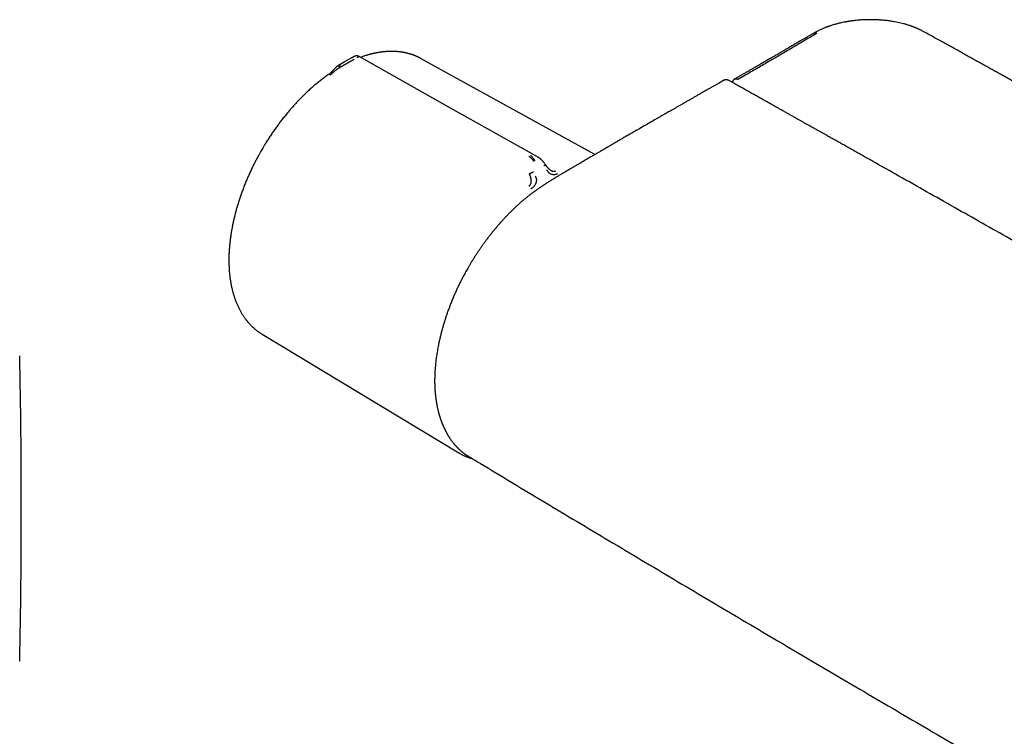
# Model space of a CAD drawing. Header units: millimetres. Extents: x 8 to 904, y 12 to 416.
# Tile 11 of 17: x 600 to 737, y 164 to 264. Entities that reach past the tile are written whole.
import ezdxf

# ---------------------------------------------------------------- set-up
doc = ezdxf.new("R2010")
doc.units = ezdxf.units.MM

msp = doc.modelspace()

# ---------------------------------------------------------------- linework, layer by layer
at = {"color": 7, "linetype": 'Continuous', "lineweight": 30}
for p, q in [((645.06, 258.09), (644.26, 257.62)), ((646.05, 258.66), (645.04, 258.08)), ((646.05, 258.66), (646.1, 258.69)), ((646.2, 258.74), (646.1, 258.69)), ((646.2, 258.74), (646.21, 258.75)), ((679.95, 245.24), (655.8, 258.58)), ((644.4, 257.31), (644.52, 257.37)), ((671.94, 244.94), (671.95, 244.93)), ((633.67, 220.24), (661.01, 203.76)), ((661.06, 203.73), (661.01, 203.76)), ((662.41, 203.23), (662.34, 203.28))]:
    msp.add_line(p, q, dxfattribs=at)
at = {"color": 7, "linetype": 'Continuous', "lineweight": 30, "flags": 128}
msp.add_lwpolyline([(671.96, 244.93), (663.87, 249.48), (659.88, 251.72), (647.16, 258.88)], dxfattribs=at)
at = {"color": 7, "linetype": 'Continuous', "lineweight": 30}
msp.add_arc((-399.85, 196.01), 1000, 358.78306, 1.21694, dxfattribs=at)
for points, knots in [([(725.64, 262.38), (725.59, 262.41), (725.5, 262.46), (725.36, 262.53), (725.23, 262.59), (725.11, 262.65), (725.01, 262.7), (724.91, 262.74), (724.83, 262.78), (724.76, 262.81), (724.7, 262.83), (724.66, 262.85), (724.62, 262.86), (724.59, 262.88), (724.56, 262.89), (724.51, 262.91), (724.43, 262.94), (724.35, 262.98), (724.24, 263.01), (724.13, 263.06), (723.99, 263.11), (723.84, 263.16), (723.67, 263.21), (723.5, 263.27), (723.25, 263.35), (722.92, 263.44), (722.52, 263.54), (722.11, 263.63), (721.73, 263.7), (721.38, 263.76), (721.07, 263.81), (720.76, 263.86), (720.49, 263.89), (720.24, 263.91), (720.02, 263.94), (719.81, 263.95), (719.57, 263.97), (719.31, 263.98), (719.03, 264), (718.73, 264.01), (718.41, 264.01), (718.09, 264.01), (717.74, 264), (717.39, 263.99), (717.03, 263.97), (716.67, 263.94), (716.37, 263.91), (716.15, 263.89), (715.99, 263.87), (715.84, 263.85), (715.72, 263.84), (715.62, 263.82), (715.55, 263.81), (715.49, 263.8), (715.44, 263.8), (715.4, 263.79), (715.37, 263.79), (715.34, 263.78), (715.3, 263.78), (715.25, 263.77), (715.18, 263.76), (715.11, 263.74), (715.03, 263.73), (714.95, 263.72), (714.87, 263.7), (714.69, 263.67), (714.42, 263.62), (714.12, 263.55), (713.87, 263.49), (713.67, 263.44), (713.45, 263.38), (713.23, 263.32), (712.99, 263.24), (712.8, 263.18), (712.65, 263.13), (712.56, 263.1), (712.48, 263.08), (712.41, 263.05), (712.36, 263.03), (712.3, 263.01), (712.23, 262.98), (712.15, 262.95), (712.06, 262.92), (711.92, 262.87), (711.74, 262.79), (711.52, 262.7), (711.29, 262.59), (711.07, 262.49), (710.86, 262.38), (710.66, 262.27), (710.53, 262.2), (710.46, 262.16)], [0, 0, 0, 0, 0.012077, 0.023163, 0.033261, 0.042371, 0.050496, 0.057637, 0.063794, 0.068968, 0.073531, 0.076902, 0.07911, 0.081029, 0.083071, 0.087439, 0.092313, 0.098877, 0.106277, 0.114511, 0.12426, 0.134969, 0.146639, 0.158819, 0.170927, 0.197694, 0.224106, 0.250173, 0.27588, 0.296375, 0.316091, 0.335013, 0.353137, 0.366819, 0.380006, 0.392803, 0.406002, 0.422453, 0.439708, 0.457768, 0.476635, 0.496312, 0.516433, 0.538064, 0.559815, 0.581683, 0.603667, 0.613376, 0.623107, 0.632266, 0.640204, 0.645583, 0.650208, 0.654078, 0.657194, 0.659245, 0.660762, 0.662522, 0.665039, 0.668313, 0.672344, 0.676837, 0.681909, 0.687053, 0.692195, 0.697335, 0.720247, 0.743113, 0.75551, 0.768635, 0.782655, 0.797573, 0.813388, 0.830088, 0.837081, 0.843292, 0.848719, 0.853364, 0.857225, 0.860945, 0.865943, 0.871606, 0.877932, 0.884796, 0.900996, 0.91749, 0.934286, 0.951033, 0.967692, 0.98417, 1, 1, 1, 1]), ([(710.46, 262.16), (710.33, 262.08), (710.08, 261.93), (709.7, 261.71), (709.33, 261.5), (708.98, 261.3), (708.65, 261.1), (708.33, 260.92), (708.04, 260.75), (707.76, 260.59), (707.5, 260.43), (707.25, 260.29), (707.02, 260.15), (706.79, 260.02), (706.58, 259.9), (706.39, 259.79), (706.21, 259.68), (706.05, 259.59), (705.91, 259.51), (705.8, 259.44), (705.68, 259.38), (705.56, 259.31), (705.42, 259.23), (705.25, 259.13), (705.06, 259.01), (704.84, 258.89), (704.62, 258.76), (704.37, 258.62), (704.12, 258.47), (703.86, 258.32), (703.59, 258.16), (703.31, 258), (703.01, 257.83), (702.7, 257.65), (702.38, 257.46), (702.04, 257.27), (701.69, 257.07), (701.33, 256.86), (700.95, 256.64), (700.56, 256.42), (700.17, 256.19), (699.76, 255.96), (699.48, 255.8), (699.34, 255.72)], [0, 0, 0, 0, 0.035322, 0.069373, 0.102139, 0.133608, 0.16377, 0.192616, 0.2186, 0.243401, 0.267015, 0.289438, 0.310665, 0.330694, 0.349523, 0.36715, 0.383573, 0.398792, 0.409904, 0.420272, 0.430174, 0.440707, 0.451983, 0.468383, 0.486136, 0.505241, 0.525695, 0.547497, 0.570644, 0.593698, 0.617954, 0.643411, 0.670072, 0.697934, 0.726999, 0.757266, 0.788736, 0.821408, 0.855282, 0.889722, 0.925321, 0.962081, 1, 1, 1, 1]), ([(710.86, 262.12), (710.35, 261.82), (709.31, 261.21), (707.76, 260.29), (706.19, 259.37), (704.62, 258.45), (703.05, 257.54), (701.48, 256.62), (700.42, 256.02), (699.89, 255.71)], [0, 0, 0, 0, 0.141902, 0.284652, 0.427827, 0.571009, 0.71401, 0.857006, 1, 1, 1, 1]), ([(710.46, 262.16), (710.46, 262.16), (710.48, 262.17), (710.52, 262.19), (710.59, 262.2), (710.65, 262.2), (710.72, 262.18), (710.79, 262.16), (710.84, 262.14), (710.86, 262.12)], [0, 0, 0, 0, 0.007659, 0.181389, 0.353569, 0.522731, 0.687558, 0.84694, 1, 1, 1, 1]), ([(893.64, 165.39), (893.42, 165.53), (892.97, 165.8), (892.31, 166.2), (891.65, 166.6), (891, 166.99), (890.36, 167.37), (889.74, 167.74), (889.15, 168.1), (888.58, 168.44), (888.02, 168.78), (887.47, 169.11), (886.91, 169.44), (886.34, 169.78), (885.76, 170.13), (885.2, 170.47), (884.64, 170.8), (884.1, 171.12), (883.58, 171.44), (883.06, 171.74), (882.58, 172.03), (882.12, 172.31), (881.69, 172.56), (881.28, 172.81), (880.87, 173.06), (880.07, 173.53), (878.94, 174.21), (877.48, 175.07), (876.09, 175.9), (874.7, 176.73), (873.32, 177.56), (871.94, 178.37), (870.58, 179.18), (869.23, 179.99), (867.87, 180.79), (866.52, 181.6), (863.47, 183.4), (858.72, 186.21), (852.28, 190.02), (845.1, 194.24), (837.19, 198.88), (828.54, 203.93), (819.88, 208.96), (811.17, 214), (802.4, 219.06), (793.57, 224.12), (784.74, 229.17), (775.9, 234.2), (768.18, 238.57), (761.6, 242.29), (757.49, 244.61), (754.72, 246.17), (753.29, 246.96), (751.88, 247.76), (750.48, 248.54), (749.09, 249.32), (747.74, 250.08), (746.42, 250.81), (745.46, 251.36), (744.81, 251.72), (744.48, 251.9), (744.14, 252.09), (743.79, 252.29), (743.42, 252.49), (743.05, 252.7), (742.66, 252.92), (742.26, 253.15), (741.84, 253.38), (741.41, 253.62), (740.97, 253.87), (740.52, 254.12), (740.07, 254.37), (739.61, 254.62), (739.14, 254.88), (738.66, 255.15), (738.16, 255.43), (737.64, 255.72), (737.09, 256.03), (736.53, 256.34), (735.96, 256.66), (735.37, 256.98), (734.78, 257.31), (734.19, 257.64), (733.6, 257.97), (733, 258.3), (732.38, 258.65), (731.75, 258.99), (731.12, 259.35), (730.47, 259.71), (729.8, 260.08), (729.13, 260.45), (728.45, 260.83), (727.76, 261.22), (727.06, 261.6), (726.35, 261.99), (725.88, 262.25), (725.64, 262.38)], [0, 0, 0, 0, 0.004024, 0.008034, 0.012001, 0.015899, 0.019723, 0.023478, 0.026955, 0.030371, 0.033726, 0.037019, 0.040252, 0.043787, 0.047246, 0.050628, 0.053935, 0.057165, 0.060318, 0.063396, 0.066397, 0.069021, 0.071584, 0.074086, 0.076528, 0.078948, 0.088402, 0.096772, 0.105073, 0.113425, 0.121708, 0.12992, 0.138063, 0.146152, 0.154237, 0.162323, 0.170409, 0.208911, 0.247414, 0.285917, 0.337483, 0.38905, 0.440616, 0.492182, 0.544686, 0.59719, 0.649694, 0.702198, 0.754701, 0.787044, 0.819386, 0.827857, 0.836296, 0.844669, 0.852974, 0.861211, 0.869382, 0.877008, 0.884574, 0.886545, 0.888513, 0.890505, 0.892576, 0.894726, 0.896955, 0.899264, 0.901652, 0.90412, 0.906668, 0.909294, 0.912, 0.914625, 0.91732, 0.920085, 0.922921, 0.925828, 0.928988, 0.932228, 0.935547, 0.938945, 0.942423, 0.945981, 0.949407, 0.952905, 0.956473, 0.960112, 0.963821, 0.967601, 0.971452, 0.975373, 0.979365, 0.983427, 0.987489, 0.991621, 0.9958, 1, 1, 1, 1]), ([(647.16, 258.88), (647.14, 258.89), (647.12, 258.9), (647.08, 258.92), (647.05, 258.93), (647.02, 258.94), (646.98, 258.96), (646.93, 258.97), (646.88, 258.97), (646.82, 258.98), (646.77, 258.97), (646.73, 258.97), (646.69, 258.96), (646.65, 258.96), (646.62, 258.95), (646.58, 258.93), (646.55, 258.92), (646.52, 258.91), (646.49, 258.9), (646.47, 258.89), (646.45, 258.88), (646.42, 258.86), (646.4, 258.85), (646.37, 258.84), (646.35, 258.82), (646.33, 258.81), (646.3, 258.8), (646.26, 258.77), (646.23, 258.76), (646.21, 258.75)], [0, 0, 0, 0, 0.041833, 0.078558, 0.104163, 0.127222, 0.164022, 0.204889, 0.246342, 0.288205, 0.328844, 0.36268, 0.387045, 0.413896, 0.441629, 0.471568, 0.501766, 0.529285, 0.567261, 0.608111, 0.654286, 0.705839, 0.746205, 0.783676, 0.818267, 0.850008, 0.886965, 0.936969, 1, 1, 1, 1]), ([(655.82, 258.57), (655.8, 258.58), (655.76, 258.61), (655.7, 258.64), (655.64, 258.67), (655.58, 258.7), (655.51, 258.73), (655.45, 258.76), (655.39, 258.8), (655.33, 258.82), (655.27, 258.85), (655.22, 258.87), (655.18, 258.89), (655.15, 258.9), (655.11, 258.92), (655.07, 258.94), (655.02, 258.96), (654.96, 258.98), (654.89, 259.01), (654.82, 259.04), (654.75, 259.06), (654.69, 259.09), (654.63, 259.11), (654.57, 259.13), (654.51, 259.15), (654.46, 259.17), (654.41, 259.18), (654.36, 259.2), (654.33, 259.21), (654.3, 259.22), (654.26, 259.23), (654.22, 259.24), (654.16, 259.26), (654.1, 259.27), (654.04, 259.29), (653.98, 259.31), (653.9, 259.33), (653.8, 259.35), (653.68, 259.38), (653.56, 259.41), (653.46, 259.43), (653.38, 259.44), (653.32, 259.46), (653.25, 259.47), (653.19, 259.48), (653.13, 259.49), (653.07, 259.5), (653.01, 259.51), (652.94, 259.51), (652.88, 259.52), (652.83, 259.53), (652.77, 259.54), (652.72, 259.54), (652.67, 259.55), (652.63, 259.55), (652.6, 259.56), (652.57, 259.56), (652.54, 259.56), (652.51, 259.56), (652.47, 259.57), (652.41, 259.57), (652.34, 259.58), (652.27, 259.58), (652.18, 259.59), (652.1, 259.59), (652.01, 259.59), (651.93, 259.6), (651.86, 259.6), (651.81, 259.6), (651.75, 259.6), (651.7, 259.6), (651.65, 259.6), (651.61, 259.6), (651.58, 259.6), (651.55, 259.6), (651.51, 259.6), (651.46, 259.6), (651.39, 259.6), (651.32, 259.59), (651.24, 259.59), (651.15, 259.59), (651.03, 259.58), (650.9, 259.57), (650.79, 259.56), (650.69, 259.55), (650.6, 259.54), (650.52, 259.54), (650.46, 259.53), (650.4, 259.52), (650.36, 259.52), (650.32, 259.51), (650.28, 259.51), (650.23, 259.5), (650.18, 259.49), (650.12, 259.48), (650.03, 259.47), (649.92, 259.45), (649.78, 259.43), (649.64, 259.41), (649.49, 259.38), (649.35, 259.35), (649.24, 259.33), (649.16, 259.31), (649.07, 259.29), (648.98, 259.27), (648.91, 259.25), (648.85, 259.23), (648.79, 259.22), (648.76, 259.21), (648.73, 259.2), (648.71, 259.2), (648.68, 259.19), (648.65, 259.18), (648.61, 259.17), (648.56, 259.16), (648.49, 259.14), (648.39, 259.11), (648.28, 259.08), (648.14, 259.04), (647.97, 258.98), (647.78, 258.92), (647.58, 258.85), (647.43, 258.8), (647.36, 258.77)], [0, 0, 0, 0, 0.007449, 0.01529, 0.023525, 0.032154, 0.041178, 0.050599, 0.059894, 0.068271, 0.076057, 0.082828, 0.088586, 0.093331, 0.097665, 0.102755, 0.109899, 0.118174, 0.127532, 0.137203, 0.146915, 0.154575, 0.16226, 0.169969, 0.177704, 0.185092, 0.191742, 0.197151, 0.201319, 0.204714, 0.209273, 0.215208, 0.222061, 0.22992, 0.23774, 0.245383, 0.252849, 0.268874, 0.284039, 0.298389, 0.311835, 0.320478, 0.328299, 0.336057, 0.344055, 0.350506, 0.357248, 0.365215, 0.374575, 0.380546, 0.38697, 0.393846, 0.401023, 0.407118, 0.411793, 0.41505, 0.417804, 0.420976, 0.424849, 0.429422, 0.436406, 0.444567, 0.453884, 0.463721, 0.473753, 0.48398, 0.4944, 0.500914, 0.507501, 0.514161, 0.520703, 0.526238, 0.530584, 0.533853, 0.537011, 0.541134, 0.547211, 0.554617, 0.563316, 0.572241, 0.580854, 0.59687, 0.611695, 0.623932, 0.63523, 0.645578, 0.654815, 0.661376, 0.667201, 0.672292, 0.676652, 0.680574, 0.685528, 0.6918, 0.699154, 0.70675, 0.720989, 0.735773, 0.751403, 0.768223, 0.786224, 0.795492, 0.80504, 0.814867, 0.824347, 0.832523, 0.839392, 0.844956, 0.849221, 0.851737, 0.853662, 0.856293, 0.859799, 0.864178, 0.86943, 0.87555, 0.888094, 0.900483, 0.912631, 0.933731, 0.95409, 0.974583, 1, 1, 1, 1]), ([(644.26, 257.62), (644.26, 257.61), (644.24, 257.61), (644.21, 257.59), (644.18, 257.57), (644.16, 257.56)], [0, 0, 0, 0, 0.101636, 0.439503, 1, 1, 1, 1]), ([(644.59, 257.8), (644.57, 257.79), (644.53, 257.76), (644.48, 257.71), (644.44, 257.65), (644.4, 257.59), (644.38, 257.52), (644.37, 257.46), (644.37, 257.41), (644.38, 257.38), (644.39, 257.34), (644.4, 257.32), (644.4, 257.31)], [0, 0, 0, 0, 0.13177, 0.266786, 0.401563, 0.532853, 0.658106, 0.77615, 0.83285, 0.888511, 0.943886, 1, 1, 1, 1]), ([(646.45, 258.48), (646.42, 258.46), (646.34, 258.42), (646.23, 258.35), (646.1, 258.28), (645.98, 258.21), (645.86, 258.15), (645.75, 258.08), (645.67, 258.04), (645.61, 258), (645.58, 257.98), (645.55, 257.96), (645.51, 257.94), (645.48, 257.93), (645.45, 257.91), (645.41, 257.89), (645.36, 257.86), (645.3, 257.82), (645.22, 257.78), (645.14, 257.73), (645.07, 257.69), (645.03, 257.67), (645, 257.65), (644.98, 257.64), (644.97, 257.63), (644.96, 257.63), (644.94, 257.62), (644.93, 257.61), (644.89, 257.59), (644.83, 257.56), (644.76, 257.51), (644.7, 257.48), (644.66, 257.45), (644.61, 257.43), (644.58, 257.41), (644.55, 257.39), (644.53, 257.38), (644.52, 257.38), (644.52, 257.38), (644.52, 257.37), (644.52, 257.37), (644.52, 257.37)], [0, 0, 0, 0, 0.051372, 0.105662, 0.163098, 0.223822, 0.271364, 0.320795, 0.372115, 0.387599, 0.403245, 0.419053, 0.435023, 0.451155, 0.467447, 0.4839, 0.500513, 0.537709, 0.579275, 0.625146, 0.657739, 0.692139, 0.700107, 0.708164, 0.716309, 0.724543, 0.732863, 0.741271, 0.749766, 0.797595, 0.840134, 0.877476, 0.909714, 0.936932, 0.964013, 0.983495, 0.995471, 0.998665, 0.999564, 0.99984, 1, 1, 1, 1]), ([(647.16, 258.88), (647.16, 258.88), (647.16, 258.88), (647.15, 258.88), (647.13, 258.86), (647.1, 258.85), (647.05, 258.82), (647, 258.79), (646.93, 258.76), (646.88, 258.73), (646.86, 258.71)], [0, 0, 0, 0, 0.089465, 0.220808, 0.345981, 0.465003, 0.609373, 0.746418, 0.876461, 1, 1, 1, 1]), ([(642.77, 256.3), (642.76, 256.29), (642.68, 256.23), (642.51, 256.11), (642.27, 255.93), (642.03, 255.75), (641.79, 255.57), (641.56, 255.38), (641.32, 255.18), (641.08, 254.99), (640.85, 254.79), (640.61, 254.59), (640.38, 254.38), (640.15, 254.17), (639.92, 253.95), (639.69, 253.73), (639.46, 253.51), (639.23, 253.29), (639, 253.06), (638.77, 252.83), (638.55, 252.59), (638.33, 252.35), (638.1, 252.11), (637.88, 251.86), (637.67, 251.62), (637.47, 251.38), (637.27, 251.15), (637.08, 250.92), (636.89, 250.69), (636.7, 250.45), (636.51, 250.22), (636.32, 249.98), (636.14, 249.73), (635.96, 249.49), (635.77, 249.25), (635.6, 249), (635.42, 248.75), (635.24, 248.5), (635.07, 248.25), (634.9, 248), (634.73, 247.74), (634.57, 247.49), (634.4, 247.23), (634.24, 246.98), (634.09, 246.74), (633.96, 246.52), (633.84, 246.32), (633.72, 246.11), (633.63, 245.96), (633.57, 245.86)], [0, 0, 0, 0, 0.002376, 0.025473, 0.048576, 0.071686, 0.094803, 0.117927, 0.14106, 0.164202, 0.187354, 0.210518, 0.233694, 0.256883, 0.280087, 0.303308, 0.326547, 0.349806, 0.373086, 0.396392, 0.419724, 0.443087, 0.466483, 0.489917, 0.513393, 0.534465, 0.555534, 0.576598, 0.597655, 0.618707, 0.639751, 0.660786, 0.681813, 0.702828, 0.72383, 0.744816, 0.765782, 0.786722, 0.80763, 0.828492, 0.849292, 0.869997, 0.890553, 0.910848, 0.930619, 0.949067, 0.963982, 0.976831, 1, 1, 1, 1]), ([(644.15, 257.56), (644.14, 257.55), (644.11, 257.53), (644.07, 257.5), (644.04, 257.48), (644.02, 257.46), (644, 257.44), (643.98, 257.43), (643.96, 257.41), (643.94, 257.4), (643.91, 257.37), (643.88, 257.33), (643.84, 257.29), (643.8, 257.26), (643.76, 257.21), (643.72, 257.16), (643.66, 257.11), (643.61, 257.05), (643.55, 256.99), (643.49, 256.92), (643.42, 256.85), (643.36, 256.78), (643.31, 256.74), (643.27, 256.7), (643.23, 256.66), (643.18, 256.62), (643.12, 256.56), (643.05, 256.5), (642.97, 256.44), (642.87, 256.37), (642.8, 256.32), (642.77, 256.29)], [0, 0, 0, 0, 0.03131, 0.056013, 0.076424, 0.089709, 0.100465, 0.112659, 0.126262, 0.141145, 0.155638, 0.190602, 0.220283, 0.245023, 0.276106, 0.313769, 0.356004, 0.396286, 0.434341, 0.488168, 0.538589, 0.584193, 0.624727, 0.644253, 0.670645, 0.704999, 0.747358, 0.797953, 0.856977, 0.924444, 1, 1, 1, 1]), ([(644.4, 257.31), (644.38, 257.29), (644.34, 257.27), (644.27, 257.23), (644.22, 257.2), (644.19, 257.18), (644.18, 257.17), (644.17, 257.16), (644.15, 257.15), (644.14, 257.15), (644.13, 257.14), (644.12, 257.13), (644.08, 257.11), (644.02, 257.07), (643.94, 257.01), (643.85, 256.95), (643.77, 256.88), (643.69, 256.81), (643.62, 256.75), (643.57, 256.7), (643.53, 256.67), (643.49, 256.63), (643.45, 256.6), (643.4, 256.55), (643.34, 256.49), (643.25, 256.41), (643.16, 256.34), (643.1, 256.29), (643.07, 256.27)], [0, 0, 0, 0, 0.0644836, 0.1211462, 0.1697001, 0.1824288, 0.1944313, 0.2057043, 0.2162446, 0.2260494, 0.2351165, 0.2434437, 0.2510295, 0.319256, 0.3835511, 0.4439333, 0.5004865, 0.5590847, 0.6200511, 0.6451414, 0.6706582, 0.6966162, 0.723024, 0.7498845, 0.8052182, 0.8657561, 0.9309627, 1, 1, 1, 1]), ([(698, 255.63), (697.83, 255.53), (697.5, 255.34), (697.01, 255.06), (696.53, 254.79), (696.06, 254.52), (695.6, 254.26), (695.17, 254.02), (694.75, 253.78), (694.35, 253.55), (693.96, 253.33), (693.58, 253.11), (693.2, 252.89), (692.81, 252.67), (692.43, 252.45), (692.05, 252.23), (691.69, 252.03), (691.34, 251.82), (691, 251.63), (690.67, 251.44), (690.36, 251.26), (690.06, 251.09), (689.77, 250.93), (689.5, 250.77), (689.24, 250.62), (688.99, 250.47), (688.74, 250.33), (688.5, 250.2), (688.09, 249.96), (687.5, 249.62), (686.74, 249.18), (685.97, 248.73), (685.19, 248.29), (684.58, 247.93), (684.14, 247.68), (683.87, 247.52), (683.62, 247.37), (683.37, 247.23), (683.13, 247.09), (682.9, 246.96), (682.68, 246.83), (682.45, 246.7), (682.24, 246.57), (682.03, 246.46), (681.87, 246.36), (681.76, 246.3), (681.68, 246.25), (681.6, 246.2), (681.52, 246.16), (681.43, 246.11), (681.33, 246.05), (681.22, 245.98), (681.09, 245.91), (680.95, 245.83), (680.8, 245.74), (680.64, 245.64), (680.46, 245.54), (680.27, 245.43), (680.07, 245.32), (679.86, 245.19), (679.64, 245.06), (679.4, 244.92), (679.14, 244.77), (678.88, 244.62), (678.6, 244.46), (678.3, 244.28), (678, 244.11), (677.79, 243.99), (677.68, 243.92)], [0, 0, 0, 0, 0.024616, 0.048681, 0.072194, 0.095155, 0.117564, 0.139422, 0.159525, 0.179137, 0.198258, 0.216888, 0.235028, 0.254693, 0.273747, 0.292189, 0.310019, 0.327238, 0.343846, 0.359841, 0.375225, 0.389997, 0.404157, 0.417706, 0.430642, 0.442967, 0.454718, 0.46639, 0.478137, 0.515544, 0.553689, 0.591166, 0.62933, 0.668179, 0.681416, 0.694649, 0.707434, 0.719705, 0.73146, 0.742701, 0.753427, 0.764765, 0.775464, 0.785525, 0.794947, 0.79897, 0.802863, 0.806628, 0.810392, 0.814722, 0.819689, 0.825291, 0.831516, 0.838374, 0.845866, 0.853991, 0.862749, 0.871967, 0.881797, 0.892238, 0.903289, 0.915196, 0.92774, 0.940919, 0.954735, 0.969187, 0.984275, 1, 1, 1, 1]), ([(698.62, 255.54), (698.6, 255.55), (698.56, 255.57), (698.51, 255.59), (698.47, 255.6), (698.43, 255.62), (698.38, 255.63), (698.33, 255.64), (698.27, 255.64), (698.21, 255.64), (698.14, 255.64), (698.08, 255.63), (698.04, 255.62), (698.01, 255.61), (697.98, 255.6), (697.93, 255.58), (697.9, 255.56), (697.88, 255.55)], [0, 0, 0, 0, 0.0930342, 0.1649027, 0.216583, 0.26514, 0.316373, 0.4007709, 0.476145, 0.5459934, 0.6442746, 0.736428, 0.771577, 0.8058666, 0.8516, 0.9164397, 1, 1, 1, 1]), ([(789.8, 203.7), (789.61, 203.81), (789.24, 204.02), (788.7, 204.34), (788.16, 204.65), (787.64, 204.95), (787.14, 205.24), (786.65, 205.52), (786.17, 205.79), (785.71, 206.06), (785.26, 206.32), (784.82, 206.57), (784.39, 206.82), (783.97, 207.06), (783.56, 207.3), (783.17, 207.52), (782.79, 207.74), (782.42, 207.95), (782.07, 208.16), (781.73, 208.35), (781.4, 208.54), (781.09, 208.72), (780.79, 208.9), (780.5, 209.06), (780.23, 209.22), (779.98, 209.36), (779.75, 209.49), (779.53, 209.62), (779.3, 209.75), (779.08, 209.88), (778.63, 210.14), (777.95, 210.53), (777.03, 211.06), (776.11, 211.59), (775.17, 212.13), (774.23, 212.67), (771.9, 214), (768.19, 216.13), (761.77, 219.81), (754.01, 224.24), (745.38, 229.15), (737.21, 233.8), (729.5, 238.16), (723.29, 241.67), (719.45, 243.84), (717.97, 244.67), (717.34, 245.02), (716.72, 245.37), (716.1, 245.72), (715.49, 246.07), (714.88, 246.41), (714.29, 246.74), (713.71, 247.07), (713.14, 247.39), (712.58, 247.7), (712.16, 247.94), (711.86, 248.11), (711.68, 248.21), (711.5, 248.31), (711.31, 248.42), (711.1, 248.53), (710.89, 248.65), (710.67, 248.78), (710.42, 248.91), (710.16, 249.06), (709.89, 249.21), (709.61, 249.37), (709.3, 249.54), (708.97, 249.73), (708.62, 249.93), (708.26, 250.13), (707.88, 250.35), (707.48, 250.57), (707.08, 250.79), (706.66, 251.03), (706.23, 251.27), (705.78, 251.52), (705.32, 251.78), (704.85, 252.04), (704.37, 252.31), (703.87, 252.59), (703.36, 252.88), (702.83, 253.17), (702.29, 253.48), (701.72, 253.8), (701.13, 254.13), (700.52, 254.47), (699.9, 254.82), (699.27, 255.17), (698.84, 255.41), (698.62, 255.54)], [0, 0, 0, 0, 0.00614, 0.012138, 0.017993, 0.023706, 0.029276, 0.034609, 0.039804, 0.044862, 0.049783, 0.054662, 0.059399, 0.063993, 0.068444, 0.072751, 0.076916, 0.080938, 0.084817, 0.088553, 0.092146, 0.095596, 0.098904, 0.102068, 0.105089, 0.107733, 0.110257, 0.112684, 0.115107, 0.117537, 0.119973, 0.129923, 0.139974, 0.150128, 0.160385, 0.170743, 0.181163, 0.236988, 0.292813, 0.3925, 0.492187, 0.57677, 0.661354, 0.745937, 0.78095, 0.787828, 0.794705, 0.801555, 0.808291, 0.815041, 0.821667, 0.828169, 0.834546, 0.840798, 0.846927, 0.85293, 0.854789, 0.856709, 0.858724, 0.860836, 0.863043, 0.865347, 0.867746, 0.870496, 0.873363, 0.876345, 0.879444, 0.882659, 0.886384, 0.890254, 0.894269, 0.898428, 0.902732, 0.907181, 0.911775, 0.916513, 0.921396, 0.926423, 0.931596, 0.936913, 0.942374, 0.947981, 0.953732, 0.959627, 0.965959, 0.97245, 0.979099, 0.985907, 0.992874, 1, 1, 1, 1]), ([(699.41, 255.75), (699.39, 255.74), (699.36, 255.72), (699.32, 255.69), (699.29, 255.67), (699.27, 255.65), (699.24, 255.62), (699.21, 255.58), (699.17, 255.52), (699.13, 255.46), (699.1, 255.4), (699.09, 255.35), (699.08, 255.32), (699.07, 255.29), (699.07, 255.28)], [0, 0, 0, 0, 0.103839, 0.185784, 0.245358, 0.288292, 0.331382, 0.444099, 0.563744, 0.69211, 0.822232, 0.873623, 0.942463, 1, 1, 1, 1]), ([(699.41, 255.75), (699.41, 255.75), (699.43, 255.77), (699.48, 255.78), (699.55, 255.8), (699.63, 255.8), (699.71, 255.79), (699.8, 255.76), (699.86, 255.73), (699.89, 255.71)], [0, 0, 0, 0, 0.0102, 0.173199, 0.336405, 0.500132, 0.664825, 0.831137, 1, 1, 1, 1]), ([(633.57, 245.86), (633.52, 245.76), (633.44, 245.63), (633.33, 245.43), (633.23, 245.26), (633.12, 245.05), (633, 244.83), (632.87, 244.6), (632.75, 244.36), (632.62, 244.11), (632.49, 243.86), (632.37, 243.6), (632.24, 243.34), (632.11, 243.08), (631.99, 242.81), (631.87, 242.54), (631.74, 242.27), (631.62, 241.99), (631.51, 241.71), (631.39, 241.44), (631.28, 241.16), (631.16, 240.88), (631.06, 240.59), (630.95, 240.31), (630.84, 240.03), (630.74, 239.74), (630.64, 239.46), (630.55, 239.17), (630.45, 238.89), (630.36, 238.6), (630.27, 238.31), (630.19, 238.03), (630.1, 237.74), (630.02, 237.45), (629.95, 237.17), (629.87, 236.88), (629.8, 236.59), (629.73, 236.31), (629.67, 236.02), (629.61, 235.74), (629.55, 235.45), (629.49, 235.17), (629.44, 234.89), (629.39, 234.6), (629.34, 234.32), (629.3, 234.04), (629.26, 233.76), (629.22, 233.48), (629.19, 233.2), (629.16, 232.93), (629.13, 232.65), (629.11, 232.38), (629.09, 232.1), (629.07, 231.83), (629.05, 231.56), (629.04, 231.29), (629.03, 231.03), (629.03, 230.76), (629.03, 230.5), (629.03, 230.23), (629.04, 229.97), (629.05, 229.72), (629.06, 229.46), (629.07, 229.2), (629.09, 228.95), (629.12, 228.7), (629.14, 228.45), (629.17, 228.21), (629.2, 227.96), (629.24, 227.72), (629.28, 227.48), (629.32, 227.24), (629.37, 227.01), (629.41, 226.78), (629.47, 226.55), (629.52, 226.32), (629.58, 226.1), (629.64, 225.88), (629.71, 225.66), (629.78, 225.44), (629.85, 225.23), (629.92, 225.02), (630, 224.81), (630.08, 224.61), (630.17, 224.41), (630.26, 224.21), (630.35, 224.01), (630.44, 223.82), (630.54, 223.63), (630.64, 223.45), (630.74, 223.27), (630.85, 223.09), (630.96, 222.91), (631.07, 222.74), (631.19, 222.57), (631.31, 222.41), (631.43, 222.25), (631.55, 222.09), (631.68, 221.94), (631.81, 221.79), (631.95, 221.64), (632.08, 221.5), (632.22, 221.36), (632.36, 221.23), (632.51, 221.1), (632.65, 220.97), (632.8, 220.84), (632.95, 220.73), (633.11, 220.61), (633.27, 220.5), (633.43, 220.39), (633.56, 220.31), (633.64, 220.26), (633.67, 220.24)], [0, 0, 0, 0, 0.009554, 0.01351, 0.020069, 0.026896, 0.034231, 0.041896, 0.049818, 0.05794, 0.066221, 0.07463, 0.083145, 0.091749, 0.100427, 0.109168, 0.117964, 0.126808, 0.135694, 0.144617, 0.153572, 0.162557, 0.171568, 0.180603, 0.189659, 0.198735, 0.207828, 0.216938, 0.226063, 0.235202, 0.244353, 0.253516, 0.262691, 0.271875, 0.281069, 0.290272, 0.299483, 0.308703, 0.317929, 0.327163, 0.336403, 0.345649, 0.354901, 0.364159, 0.373422, 0.38269, 0.391962, 0.401239, 0.410521, 0.419806, 0.429095, 0.438388, 0.447685, 0.456985, 0.466288, 0.475594, 0.484902, 0.494214, 0.503528, 0.512844, 0.522162, 0.531483, 0.540805, 0.550129, 0.559454, 0.568781, 0.578108, 0.587437, 0.596766, 0.606096, 0.615426, 0.624756, 0.634086, 0.643416, 0.652744, 0.662072, 0.671399, 0.680724, 0.690047, 0.699368, 0.708687, 0.718003, 0.727316, 0.736625, 0.745931, 0.755234, 0.764532, 0.773826, 0.783115, 0.792399, 0.801679, 0.810953, 0.820222, 0.829486, 0.838745, 0.847998, 0.857246, 0.86649, 0.875728, 0.884962, 0.894192, 0.903419, 0.912642, 0.921863, 0.931082, 0.9403, 0.949517, 0.958735, 0.967954, 0.977175, 0.986399, 0.995627, 1, 1, 1, 1]), ([(671.48, 244.29), (671.45, 244.32), (671.4, 244.4), (671.31, 244.51), (671.23, 244.61), (671.15, 244.71), (671.06, 244.79), (670.97, 244.87), (670.87, 244.93), (670.81, 244.96), (670.77, 244.98)], [0, 0, 0, 0, 0.134324, 0.265382, 0.393268, 0.518184, 0.640515, 0.760896, 0.880281, 1, 1, 1, 1]), ([(671.61, 244.37), (671.59, 244.41), (671.55, 244.49), (671.48, 244.61), (671.41, 244.71), (671.33, 244.81), (671.25, 244.9), (671.17, 244.98), (671.08, 245.05), (671.03, 245.09), (671, 245.11)], [0, 0, 0, 0, 0.134305, 0.265175, 0.392798, 0.517503, 0.639784, 0.760331, 0.880035, 1, 1, 1, 1]), ([(673.08, 243.84), (673.05, 243.89), (673, 243.97), (672.91, 244.09), (672.82, 244.2), (672.75, 244.29), (672.67, 244.37), (672.61, 244.43), (672.55, 244.49), (672.5, 244.53), (672.46, 244.57), (672.43, 244.6), (672.4, 244.63), (672.37, 244.65), (672.33, 244.68), (672.29, 244.71), (672.24, 244.75), (672.17, 244.8), (672.1, 244.85), (672.02, 244.89), (671.97, 244.93), (671.94, 244.94)], [0, 0, 0, 0, 0.099872, 0.191903, 0.275756, 0.351191, 0.418046, 0.476211, 0.525614, 0.566206, 0.59814, 0.625627, 0.653211, 0.677402, 0.699677, 0.7316, 0.775637, 0.828735, 0.884217, 0.941401, 1, 1, 1, 1]), ([(677.68, 243.92), (677.61, 243.88), (677.47, 243.8), (677.26, 243.68), (677.07, 243.57), (676.89, 243.46), (676.73, 243.36), (676.57, 243.27), (676.44, 243.2), (676.33, 243.13), (676.23, 243.07), (676.15, 243.02), (676.07, 242.98), (676, 242.94), (675.93, 242.89), (675.85, 242.85), (675.75, 242.79), (675.63, 242.72), (675.5, 242.64), (675.36, 242.56), (675.21, 242.47), (675.04, 242.37), (674.87, 242.26), (674.68, 242.15), (674.5, 242.04), (674.3, 241.92), (674.09, 241.79), (673.87, 241.66), (673.72, 241.56), (673.64, 241.51)], [0, 0, 0, 0, 0.0539276, 0.1046952, 0.1523031, 0.1967516, 0.2380403, 0.2761688, 0.3111366, 0.3363933, 0.3596979, 0.38105, 0.4004489, 0.4178944, 0.4341067, 0.4519721, 0.4775375, 0.5062714, 0.5381755, 0.5732518, 0.6115028, 0.6529317, 0.6975418, 0.7412328, 0.7876044, 0.8366612, 0.8884084, 0.9428523, 1, 1, 1, 1]), ([(670.76, 240.83), (670.78, 240.85), (670.82, 240.88), (670.88, 240.93), (670.93, 240.99), (670.98, 241.05), (671.01, 241.11), (671.04, 241.17), (671.06, 241.22), (671.08, 241.27), (671.09, 241.33), (671.1, 241.4), (671.11, 241.46), (671.11, 241.52), (671.11, 241.57), (671.11, 241.64), (671.1, 241.7), (671.1, 241.77), (671.08, 241.85), (671.07, 241.93), (671.05, 242.02), (671.02, 242.1), (671, 242.19), (670.97, 242.25), (670.96, 242.3), (670.95, 242.32), (670.94, 242.35), (670.93, 242.37), (670.91, 242.4), (670.9, 242.43), (670.89, 242.46), (670.87, 242.5), (670.85, 242.53), (670.84, 242.55), (670.84, 242.56), (670.84, 242.57), (670.84, 242.57), (670.84, 242.57), (670.84, 242.57), (670.84, 242.57), (670.84, 242.57)], [0, 0, 0, 0, 0.046699, 0.091618, 0.134505, 0.175195, 0.213614, 0.24978, 0.276952, 0.307119, 0.34035, 0.376697, 0.409343, 0.440802, 0.471046, 0.500023, 0.535938, 0.574171, 0.61472, 0.657571, 0.702697, 0.750059, 0.789632, 0.8394, 0.851948, 0.864993, 0.878531, 0.892556, 0.907063, 0.922047, 0.937503, 0.96472, 0.984149, 0.995887, 0.998893, 0.999683, 0.9999, 0.999964, 0.999986, 1, 1, 1, 1]), ([(670.84, 242.57), (670.84, 242.57), (670.86, 242.58), (670.89, 242.59), (670.91, 242.61), (670.96, 242.63), (671.02, 242.66), (671.09, 242.7), (671.17, 242.74), (671.25, 242.78), (671.33, 242.82), (671.38, 242.84), (671.4, 242.85)], [0, 0, 0, 0, 0.056315, 0.111921, 0.167809, 0.224706, 0.342994, 0.468261, 0.599365, 0.733824, 0.868489, 1, 1, 1, 1]), ([(672.87, 243.69), (672.89, 243.7), (672.93, 243.73), (672.98, 243.76), (673.02, 243.79), (673.05, 243.82), (673.08, 243.83), (673.08, 243.84), (673.08, 243.84), (673.08, 243.84)], [0, 0, 0, 0, 0.167341, 0.338696, 0.509789, 0.676611, 0.836006, 0.986521, 1, 1, 1, 1]), ([(673.82, 243.05), (673.81, 243.05), (673.78, 243.07), (673.74, 243.1), (673.7, 243.13), (673.66, 243.16), (673.63, 243.18), (673.61, 243.2), (673.57, 243.23), (673.53, 243.27), (673.49, 243.31), (673.46, 243.35), (673.42, 243.38), (673.4, 243.41), (673.38, 243.43), (673.36, 243.45), (673.34, 243.48), (673.3, 243.53), (673.25, 243.59), (673.2, 243.66), (673.14, 243.75), (673.1, 243.81), (673.08, 243.84)], [0, 0, 0, 0, 0.053221, 0.11528, 0.167416, 0.20948, 0.241617, 0.268748, 0.313008, 0.361646, 0.414662, 0.46482, 0.505884, 0.537857, 0.555573, 0.580374, 0.614105, 0.666501, 0.732107, 0.811192, 0.904058, 1, 1, 1, 1]), ([(674.75, 242.56), (674.68, 242.53), (674.55, 242.48), (674.35, 242.44), (674.15, 242.44), (673.95, 242.47), (673.79, 242.55), (673.66, 242.64), (673.54, 242.74), (673.39, 242.91), (673.29, 243.06), (673.23, 243.13)], [0, 0, 0, 0, 0.12498, 0.249974, 0.375129, 0.4995, 0.626711, 0.691987, 0.75435, 0.875912, 1, 1, 1, 1]), ([(673.82, 243.05), (673.83, 243.04), (673.86, 243.02), (673.92, 242.99), (674, 242.96), (674.06, 242.94), (674.14, 242.92), (674.22, 242.91), (674.3, 242.91), (674.37, 242.92), (674.43, 242.93), (674.48, 242.95), (674.5, 242.96)], [0, 0, 0, 0, 0.004632, 0.155173, 0.249691, 0.339783, 0.425702, 0.559345, 0.696519, 0.791024, 0.892421, 1, 1, 1, 1]), ([(673.64, 241.51), (673.56, 241.47), (673.42, 241.37), (673.2, 241.23), (672.99, 241.1), (672.79, 240.97), (672.61, 240.85), (672.44, 240.73), (672.28, 240.63), (672.13, 240.52), (672, 240.43), (671.88, 240.35), (671.78, 240.28), (671.69, 240.21), (671.6, 240.14), (671.51, 240.08), (671.42, 240.01), (671.33, 239.95), (671.22, 239.87), (671.1, 239.78), (670.97, 239.68), (670.83, 239.57), (670.69, 239.46), (670.55, 239.35), (670.41, 239.23), (670.25, 239.11), (670.1, 238.98), (669.93, 238.84), (669.76, 238.69), (669.58, 238.53), (669.39, 238.36), (669.26, 238.24), (669.19, 238.18)], [0, 0, 0, 0, 0.050937, 0.099381, 0.145321, 0.188749, 0.229662, 0.267391, 0.302686, 0.335546, 0.365968, 0.391071, 0.41423, 0.435445, 0.455073, 0.474718, 0.494573, 0.514639, 0.534914, 0.564781, 0.595095, 0.625856, 0.657066, 0.688727, 0.721573, 0.757036, 0.791883, 0.828973, 0.868316, 0.909924, 0.953812, 1, 1, 1, 1]), ([(671.05, 240.46), (671.12, 240.51), (671.25, 240.6), (671.39, 240.73), (671.48, 240.82), (671.52, 240.87), (671.57, 240.93), (671.63, 241.01), (671.68, 241.1), (671.73, 241.19), (671.77, 241.26), (671.8, 241.34), (671.82, 241.4), (671.84, 241.49), (671.86, 241.6), (671.87, 241.79), (671.81, 242.01), (671.74, 242.17), (671.7, 242.26)], [0, 0, 0, 0, 0.125554, 0.251039, 0.290001, 0.310057, 0.344618, 0.393554, 0.456767, 0.493798, 0.534579, 0.576341, 0.60187, 0.627562, 0.693703, 0.759502, 0.875658, 1, 1, 1, 1]), ([(669.19, 238.18), (669.07, 238.07), (668.83, 237.85), (668.48, 237.5), (668.13, 237.16), (667.79, 236.82), (667.46, 236.48), (667.13, 236.11), (666.78, 235.73), (666.43, 235.33), (666.09, 234.93), (665.76, 234.53), (665.45, 234.13), (665.14, 233.74), (664.84, 233.35), (664.56, 232.97), (664.29, 232.59), (664.04, 232.23), (663.79, 231.87), (663.56, 231.52), (663.33, 231.17), (663.1, 230.81), (662.87, 230.44), (662.65, 230.09), (662.45, 229.75), (662.26, 229.42), (662.09, 229.11), (661.92, 228.81), (661.77, 228.53), (661.58, 228.18), (661.37, 227.76), (661.12, 227.27), (660.87, 226.76), (660.63, 226.24), (660.4, 225.71), (660.16, 225.16), (659.94, 224.6), (659.72, 224.03), (659.52, 223.5), (659.34, 222.99), (659.19, 222.53), (659.04, 222.06), (658.89, 221.58), (658.75, 221.1), (658.62, 220.62), (658.5, 220.14), (658.39, 219.67), (658.28, 219.22), (658.19, 218.78), (658.11, 218.36), (658.04, 217.96), (657.98, 217.58), (657.92, 217.21), (657.87, 216.85), (657.83, 216.51), (657.79, 216.18), (657.76, 215.85), (657.73, 215.51), (657.71, 215.18), (657.69, 214.85), (657.68, 214.6), (657.67, 214.41), (657.67, 214.28), (657.67, 214.16), (657.66, 214.04), (657.66, 213.94), (657.66, 213.85), (657.66, 213.77), (657.66, 213.71), (657.66, 213.66), (657.66, 213.63), (657.66, 213.61), (657.66, 213.59), (657.66, 213.57), (657.66, 213.53), (657.66, 213.48), (657.67, 213.42), (657.67, 213.35), (657.67, 213.28), (657.67, 213.2), (657.67, 213.12), (657.68, 213.01), (657.68, 212.85), (657.69, 212.67), (657.7, 212.48), (657.72, 212.3), (657.73, 212.12), (657.75, 211.93), (657.77, 211.74), (657.79, 211.54), (657.82, 211.34), (657.84, 211.18), (657.86, 211.06), (657.87, 210.99), (657.88, 210.92), (657.89, 210.87), (657.89, 210.82), (657.9, 210.79), (657.9, 210.76), (657.91, 210.73), (657.91, 210.69), (657.92, 210.64), (657.94, 210.57), (657.95, 210.5), (657.97, 210.38), (658, 210.22), (658.04, 210.02), (658.09, 209.83), (658.13, 209.63), (658.18, 209.46), (658.21, 209.33), (658.24, 209.23), (658.26, 209.14), (658.29, 209.05), (658.31, 208.97), (658.33, 208.91), (658.34, 208.87), (658.35, 208.83), (658.36, 208.79), (658.38, 208.76), (658.39, 208.71), (658.41, 208.65), (658.43, 208.58), (658.46, 208.49), (658.49, 208.4), (658.53, 208.3), (658.59, 208.13), (658.67, 207.91), (658.76, 207.69), (658.83, 207.53), (658.87, 207.43), (658.91, 207.34), (658.95, 207.26), (658.98, 207.19), (659, 207.14), (659.02, 207.1), (659.04, 207.06), (659.06, 207.03), (659.08, 206.98), (659.11, 206.93), (659.14, 206.86), (659.18, 206.78), (659.22, 206.7), (659.27, 206.62), (659.31, 206.54), (659.35, 206.46), (659.4, 206.38), (659.44, 206.3), (659.49, 206.22), (659.53, 206.15), (659.57, 206.09), (659.6, 206.04), (659.63, 205.99), (659.66, 205.95), (659.69, 205.9), (659.73, 205.84), (659.77, 205.78), (659.81, 205.71), (659.88, 205.61), (659.98, 205.48), (660.11, 205.3), (660.21, 205.18), (660.27, 205.1), (660.29, 205.08), (660.31, 205.05), (660.32, 205.04), (660.33, 205.02), (660.35, 205.01), (660.37, 204.98), (660.4, 204.95), (660.43, 204.9), (660.48, 204.85), (660.52, 204.8), (660.57, 204.75), (660.62, 204.69), (660.68, 204.63), (660.73, 204.58), (660.78, 204.52), (660.83, 204.47), (660.88, 204.42), (660.93, 204.37), (660.97, 204.33), (661.01, 204.3), (661.05, 204.26), (661.09, 204.22), (661.15, 204.17), (661.21, 204.11), (661.28, 204.05), (661.35, 203.99), (661.42, 203.93), (661.48, 203.88), (661.54, 203.83), (661.6, 203.78), (661.66, 203.74), (661.7, 203.7), (661.75, 203.67), (661.78, 203.65), (661.81, 203.63), (661.83, 203.61), (661.86, 203.59), (661.91, 203.56), (661.96, 203.52), (662.02, 203.47), (662.1, 203.42), (662.19, 203.37), (662.28, 203.31), (662.35, 203.27), (662.38, 203.24)], [0, 0, 0, 0, 0.0115281, 0.0228549, 0.0339804, 0.0449047, 0.0556276, 0.0661491, 0.0782903, 0.090151, 0.1017309, 0.1130296, 0.1242444, 0.1351671, 0.1457972, 0.1561348, 0.1661795, 0.1757597, 0.1850573, 0.1940724, 0.2028049, 0.2124184, 0.2216646, 0.2305439, 0.2390564, 0.2472023, 0.2548462, 0.2621369, 0.2690747, 0.2756715, 0.2873904, 0.2993071, 0.3114223, 0.323737, 0.3364811, 0.349433, 0.3625933, 0.3759622, 0.3895397, 0.4003542, 0.4112974, 0.4223691, 0.4335692, 0.4447452, 0.4563422, 0.4676734, 0.4787385, 0.4895372, 0.5000692, 0.5103344, 0.5197685, 0.5289653, 0.5379247, 0.5466469, 0.5552184, 0.5630978, 0.5712582, 0.5796999, 0.5884227, 0.5963317, 0.6044587, 0.6077112, 0.6109975, 0.614255, 0.6172169, 0.6198976, 0.6222401, 0.6242446, 0.6259109, 0.627239, 0.6279254, 0.6284668, 0.6288678, 0.6294366, 0.6303592, 0.6316357, 0.633266, 0.6352109, 0.6372222, 0.6392563, 0.641313, 0.6433925, 0.6483842, 0.6535024, 0.658325, 0.6632645, 0.6683271, 0.6735129, 0.678822, 0.6842544, 0.6898102, 0.6954129, 0.6979161, 0.7001092, 0.7019921, 0.7035648, 0.7048272, 0.7057792, 0.7064245, 0.7071425, 0.7082669, 0.7097978, 0.7117353, 0.7140033, 0.7162784, 0.722334, 0.7281714, 0.7338457, 0.7397925, 0.7461049, 0.7489983, 0.7519625, 0.7549977, 0.7578849, 0.7604014, 0.7621185, 0.7636067, 0.7648658, 0.7658959, 0.7667234, 0.7681834, 0.7700938, 0.772455, 0.7752668, 0.7784844, 0.7817892, 0.7851191, 0.7944063, 0.8038838, 0.8076096, 0.8110257, 0.814127, 0.8169134, 0.819385, 0.8210989, 0.8225646, 0.8237736, 0.8250014, 0.8265658, 0.8285932, 0.8309999, 0.8337857, 0.8368476, 0.8399345, 0.843035, 0.8459708, 0.8489186, 0.8518786, 0.8548505, 0.857679, 0.8601118, 0.8621454, 0.8637967, 0.8655346, 0.8675724, 0.8698658, 0.8723887, 0.8749507, 0.8775377, 0.8847774, 0.892085, 0.8993225, 0.9007877, 0.902024, 0.9030315, 0.9038101, 0.9043641, 0.90493, 0.9061198, 0.9076767, 0.9096007, 0.9118277, 0.9143518, 0.916938, 0.9195572, 0.9222094, 0.9248946, 0.9276127, 0.9301333, 0.9326607, 0.934972, 0.9370072, 0.9387663, 0.9402537, 0.9425885, 0.9452974, 0.9483784, 0.9516695, 0.9550665, 0.95781, 0.9606189, 0.9634932, 0.9662983, 0.9688379, 0.9709672, 0.9728639, 0.9745278, 0.9754277, 0.9765455, 0.9779487, 0.9796372, 0.9820196, 0.9848064, 0.9879979, 0.9915939, 0.9955946, 1, 1, 1, 1]), ([(661.01, 203.76), (661.06, 203.73), (661.17, 203.66), (661.34, 203.57), (661.51, 203.48), (661.69, 203.39), (661.87, 203.31), (662.05, 203.23), (662.24, 203.16), (662.42, 203.09), (662.61, 203.02), (662.77, 202.97), (662.87, 202.94), (662.91, 202.93)], [0, 0, 0, 0, 0.088874, 0.183953, 0.279129, 0.374388, 0.469736, 0.565179, 0.660723, 0.756371, 0.85213, 0.948003, 1, 1, 1, 1]), ([(662.41, 203.24), (662.56, 203.14), (663.1, 202.82), (665.13, 201.6), (668.5, 199.57), (672.98, 196.88), (677.47, 194.19), (681.96, 191.51), (686.45, 188.83), (690.95, 186.15), (695.45, 183.48), (699.95, 180.81), (704.45, 178.15), (708.95, 175.49), (713.46, 172.84), (717.97, 170.19), (722.48, 167.54), (727, 164.9), (730.32, 162.96), (732.14, 161.9), (732.46, 161.71)], [0, 0, 0, 0, 0.006522, 0.023084, 0.087319, 0.151554, 0.215789, 0.280025, 0.344262, 0.408499, 0.472736, 0.536974, 0.601212, 0.66545, 0.729689, 0.793928, 0.858167, 0.922406, 0.986646, 1, 1, 1, 1])]:
    msp.add_open_spline(points, degree=3, knots=knots, dxfattribs=at)

doc.saveas('drawing.dxf')
